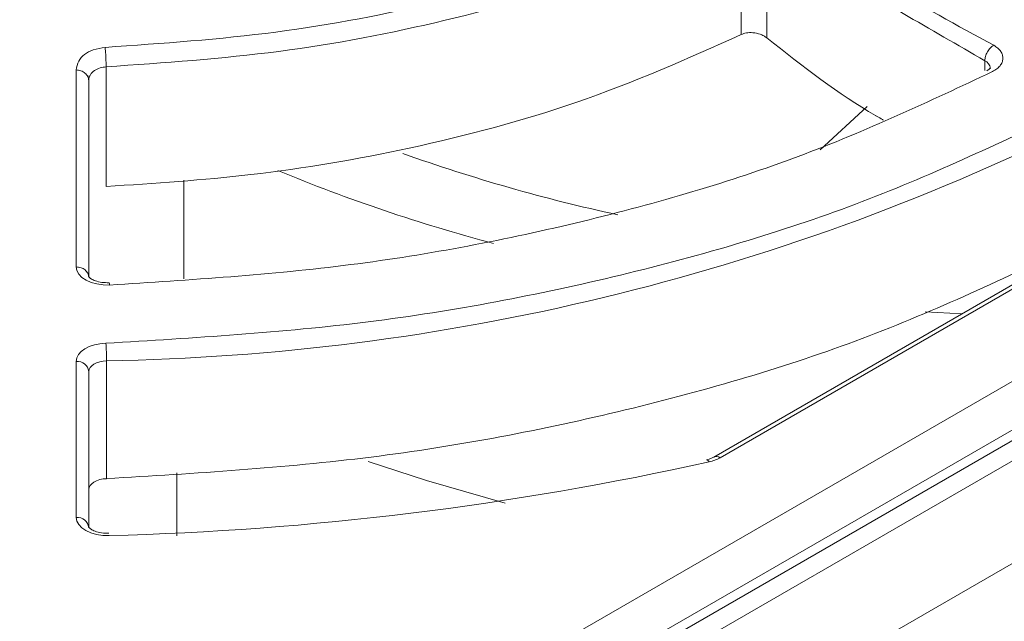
# Model space of a CAD drawing. Header units: millimetres. Extents: x -420 to 420, y -297 to 297.
# Tile 193 of 203: x 282 to 298, y 212 to 221. Entities that reach past the tile are written whole.
import ezdxf

# ---------------------------------------------------------------- set-up
doc = ezdxf.new("R2010")
doc.units = ezdxf.units.MM
doc.header["$MEASUREMENT"] = 0
doc.layers.add('layer 1', color=7, linetype='Continuous')

msp = doc.modelspace()

# ---------------------------------------------------------------- linework, layer by layer
at = {"layer": 'layer 1', "lineweight": 9}
for points in [[(269.8796, 197.9161), (269.8796, 197.9161), (332.3764, 233.9946), (332.3764, 233.9946)], [(332.0228, 232.1575), (332.0228, 232.1575), (270.5868, 196.6913), (270.5868, 196.6913)], [(274.4773, 201.8363), (274.4773, 201.8363), (326.8043, 232.0439), (326.8043, 232.0439)], [(327.4593, 231.6517), (327.4593, 231.6517), (274.8497, 201.2807), (274.8497, 201.2807)], [(327.7093, 231.6269), (327.7093, 231.6269), (275.0997, 201.2559), (275.0997, 201.2559)], [(248.5826, 176.6395), (248.5826, 176.6395), (332.0228, 224.8086), (332.0228, 224.8086)], [(332.73, 223.5838), (332.73, 223.5838), (249.2898, 175.4146), (249.2898, 175.4146)], [(293.746, 220.9743), (293.746, 220.9743), (293.746, 222.8805), (293.746, 222.8805)], [(294.1552, 222.8263), (294.1552, 222.8263), (294.1552, 220.9201), (294.1552, 220.9201)], [(297.7145, 220.4357), (297.7093, 220.4891), (297.6757, 220.5359), (297.6267, 220.5579)], [(297.6267, 220.4005), (297.6267, 220.4005), (297.6267, 220.5579), (297.6267, 220.5579)], [(283.34, 220.3083), (283.34, 220.3083), (283.377, 220.3233), (283.377, 220.3233)], [(283.632, 220.4605), (283.632, 220.4605), (283.632, 218.5543), (283.632, 218.5543)], [(254.9467, 172.149), (254.9467, 172.149), (338.3869, 220.3181), (338.3869, 220.3181)], [(340.1547, 219.7057), (340.1547, 219.7057), (255.6537, 170.9244), (255.6537, 170.9244)], [(295.0021, 219.1375), (295.0021, 219.1375), (295.7517, 219.8283), (295.7517, 219.8283)], [(283.639, 215.7796), (288.9891, 215.8666), (294.2534, 217.1376), (299.0539, 219.5009)], [(288.3557, 219.0811), (289.4748, 218.6817), (290.6186, 218.3555), (291.7798, 218.1041)], [(286.3685, 218.8073), (287.4859, 218.3457), (288.6323, 217.9581), (289.8004, 217.6468)], [(284.8675, 217.0854), (284.8675, 217.0854), (284.8675, 218.6555), (284.8675, 218.6555)], [(300.8236, 218.5829), (300.8236, 218.5829), (293.3092, 214.2448), (293.3092, 214.2448)], [(300.9236, 218.5729), (300.9236, 218.5729), (293.4092, 214.235), (293.4092, 214.235)], [(283.6864, 216.9854), (283.6878, 216.9982), (283.6852, 217.0108), (283.6792, 217.022)], [(297.2661, 216.5292), (297.2661, 216.5292), (296.6761, 216.5582), (296.6761, 216.5582)], [(283.639, 215.7796), (283.639, 215.8726), (283.6354, 215.9656), (283.628, 216.0582)], [(283.3556, 215.6068), (283.3446, 215.7066), (283.2556, 215.7792), (283.1556, 215.77)], [(283.639, 215.7796), (283.639, 215.7796), (283.639, 213.9016), (283.639, 213.9016)], [(283.1556, 213.2844), (283.1556, 213.2844), (283.1556, 215.77), (283.1556, 215.77)], [(283.3556, 215.6068), (283.3556, 215.6068), (283.3556, 213.121), (283.3556, 213.121)], [(293.2374, 214.1702), (293.2976, 214.183), (293.3554, 214.2048), (293.4092, 214.235)], [(293.4092, 214.235), (293.3802, 214.257), (293.3414, 214.2606), (293.3088, 214.2446)], [(283.6792, 212.996), (286.8957, 213.0778), (290.0968, 213.471), (293.2374, 214.1702)], [(284.7557, 212.989), (284.7557, 212.989), (284.7557, 213.9928), (284.7557, 213.9928)], [(283.3556, 213.121), (283.3446, 213.2208), (283.2556, 213.2934), (283.1556, 213.2844)]]:
    msp.add_open_spline(points, degree=3, dxfattribs=at)
for points, knots in [([(283.6164, 220.7697), (284.5297, 220.8335), (285.4429, 220.8973), (286.3365, 221.0139), (286.3365, 221.0139), (287.2299, 221.1307), (288.1037, 221.3003), (288.9529, 221.5035), (288.9529, 221.5035), (289.8022, 221.7067), (290.627, 221.9437), (291.3998, 222.2257), (291.3998, 222.2257), (292.1726, 222.5079), (292.8938, 222.8353), (293.6148, 223.1626)], [0, 0, 0, 0, 0.2, 0.2, 0.2, 0.2, 0.4, 0.4, 0.4, 0.4, 0.6, 0.6, 0.6, 0.6, 1, 1, 1, 1]), ([(294.2966, 223.0724), (294.8735, 222.6285), (295.4505, 222.1849), (296.0311, 221.8055), (296.0311, 221.8055), (296.6077, 221.4291), (297.1879, 221.1159), (297.7681, 220.8029)], [0, 0, 0, 0, 0.3333333, 0.3333333, 0.3333333, 0.3333333, 1, 1, 1, 1]), ([(293.746, 222.8805), (293.0168, 222.5491), (292.2874, 222.2177), (291.5056, 221.9321), (291.5056, 221.9321), (290.7238, 221.6465), (289.8896, 221.4069), (289.0303, 221.2013), (289.0303, 221.2013), (288.1713, 220.9955), (287.2875, 220.8241), (286.3835, 220.7063), (286.3835, 220.7063), (285.4797, 220.5887), (284.5559, 220.5245), (283.632, 220.4605)], [0, 0, 0, 0, 0.2, 0.2, 0.2, 0.2, 0.4, 0.4, 0.4, 0.4, 0.6, 0.6, 0.6, 0.6, 1, 1, 1, 1]), ([(297.6267, 220.5579), (297.1923, 220.8087), (296.7579, 221.0593), (296.3235, 221.3101), (296.3235, 221.3101), (296.2139, 221.3733), (296.1045, 221.4367), (295.9949, 221.4999), (295.9949, 221.4999), (295.9671, 221.5159), (295.9391, 221.5321), (295.9113, 221.5481), (295.9113, 221.5481), (295.9041, 221.5523), (295.8969, 221.5563), (295.8897, 221.5605), (295.8897, 221.5605), (295.8877, 221.5617), (295.8859, 221.5627), (295.8839, 221.5639), (295.8839, 221.5639), (295.8835, 221.5641), (295.8829, 221.5645), (295.8823, 221.5647), (295.8823, 221.5647), (295.8821, 221.5649), (295.8821, 221.5649), (295.8819, 221.5651), (295.8819, 221.5651), (295.8817, 221.5651), (295.8817, 221.5651), (295.8815, 221.5653), (295.8815, 221.5653), (295.5911, 221.7323), (295.3005, 221.9307), (295.0129, 222.1461), (295.0129, 222.1461), (294.7251, 222.3617), (294.44, 222.5939), (294.1552, 222.8263)], [0, 0, 0, 0, 0.0909091, 0.0909091, 0.0909091, 0.0909091, 0.1818182, 0.1818182, 0.1818182, 0.1818182, 0.2727273, 0.2727273, 0.2727273, 0.2727273, 0.3636364, 0.3636364, 0.3636364, 0.3636364, 0.4545455, 0.4545455, 0.4545455, 0.4545455, 0.5454545, 0.5454545, 0.5454545, 0.5454545, 0.6363636, 0.6363636, 0.6363636, 0.6363636, 0.7272727, 0.7272727, 0.7272727, 0.7272727, 0.8181818, 0.8181818, 0.8181818, 0.8181818, 1, 1, 1, 1]), ([(293.746, 220.9743), (292.8912, 220.5919), (292.0362, 220.2097), (291.1118, 219.8907), (291.1118, 219.8907), (290.2744, 219.6017), (289.3797, 219.3647), (288.4607, 219.1665), (288.4607, 219.1665), (287.6373, 218.9889), (286.7941, 218.8423), (285.9351, 218.7431), (285.9351, 218.7431), (285.1757, 218.6555), (284.4039, 218.6049), (283.632, 218.5543)], [0, 0, 0, 0, 0.2, 0.2, 0.2, 0.2, 0.4, 0.4, 0.4, 0.4, 0.6, 0.6, 0.6, 0.6, 1, 1, 1, 1]), ([(294.1552, 220.9201), (294.1388, 220.9319), (294.1224, 220.9437), (294.1044, 220.9537), (294.1044, 220.9537), (294.087, 220.9635), (294.068, 220.9717), (294.0484, 220.9787), (294.0484, 220.9787), (294.0116, 220.9917), (293.9724, 221.0001), (293.9328, 221.0035), (293.9328, 221.0035), (293.897, 221.0067), (293.8608, 221.0057), (293.8284, 220.9995), (293.8284, 220.9995), (293.799, 220.9939), (293.7726, 220.9841), (293.746, 220.9743)], [0, 0, 0, 0, 0.1666667, 0.1666667, 0.1666667, 0.1666667, 0.3333333, 0.3333333, 0.3333333, 0.3333333, 0.5, 0.5, 0.5, 0.5, 0.6666667, 0.6666667, 0.6666667, 0.6666667, 1, 1, 1, 1]), ([(294.1552, 220.9201), (294.7291, 220.4699), (295.3029, 220.0199), (295.8829, 219.6865), (295.8829, 219.6865), (295.8829, 219.6865), (295.8831, 219.6863), (295.8831, 219.6863), (295.8831, 219.6863), (295.8837, 219.6859), (295.8845, 219.6855), (295.8851, 219.6851), (295.8851, 219.6851), (295.8871, 219.6841), (295.8889, 219.6829), (295.8909, 219.6819), (295.8909, 219.6819), (295.8979, 219.6777), (295.9051, 219.6737), (295.9123, 219.6695), (295.9123, 219.6695), (295.9401, 219.6535), (295.9679, 219.6375), (295.9955, 219.6213), (295.9955, 219.6213), (296.0007, 219.6183), (296.0059, 219.6155), (296.0111, 219.6125)], [0, 0, 0, 0, 0.125, 0.125, 0.125, 0.125, 0.25, 0.25, 0.25, 0.25, 0.375, 0.375, 0.375, 0.375, 0.5, 0.5, 0.5, 0.5, 0.625, 0.625, 0.625, 0.625, 0.75, 0.75, 0.75, 0.75, 1, 1, 1, 1]), ([(297.7681, 220.8029), (297.7495, 220.7897), (297.7309, 220.7765), (297.7139, 220.7591), (297.7139, 220.7591), (297.6969, 220.7417), (297.6813, 220.7201), (297.6681, 220.6973), (297.6681, 220.6973), (297.6547, 220.6743), (297.6439, 220.6501), (297.6373, 220.6265), (297.6373, 220.6265), (297.6309, 220.6031), (297.6287, 220.5805), (297.6267, 220.5579)], [0, 0, 0, 0, 0.2, 0.2, 0.2, 0.2, 0.4, 0.4, 0.4, 0.4, 0.6, 0.6, 0.6, 0.6, 1, 1, 1, 1]), ([(297.7681, 220.8029), (297.7905, 220.7881), (297.8131, 220.7735), (297.8321, 220.7575), (297.8321, 220.7575), (297.8511, 220.7413), (297.8665, 220.7237), (297.8789, 220.7055), (297.8789, 220.7055), (297.8915, 220.6873), (297.9009, 220.6685), (297.9067, 220.6493), (297.9067, 220.6493), (297.9127, 220.6301), (297.9153, 220.6105), (297.9143, 220.5909), (297.9143, 220.5909), (297.9133, 220.5713), (297.9091, 220.5519), (297.9013, 220.5329), (297.9013, 220.5329), (297.8935, 220.5139), (297.8823, 220.4953), (297.8683, 220.4775), (297.8683, 220.4775), (297.8541, 220.4597), (297.8371, 220.4427), (297.8165, 220.4271), (297.8165, 220.4271), (297.7961, 220.4117), (297.7723, 220.3977), (297.7483, 220.3839)], [0, 0, 0, 0, 0.1111111, 0.1111111, 0.1111111, 0.1111111, 0.2222222, 0.2222222, 0.2222222, 0.2222222, 0.3333333, 0.3333333, 0.3333333, 0.3333333, 0.4444444, 0.4444444, 0.4444444, 0.4444444, 0.5555556, 0.5555556, 0.5555556, 0.5555556, 0.6666667, 0.6666667, 0.6666667, 0.6666667, 0.7777778, 0.7777778, 0.7777778, 0.7777778, 1, 1, 1, 1]), ([(283.1556, 220.4101), (283.1646, 220.4579), (283.1736, 220.5057), (283.1966, 220.5501), (283.1966, 220.5501), (283.2166, 220.5893), (283.2476, 220.6259), (283.287, 220.6567), (283.287, 220.6567), (283.3264, 220.6875), (283.3746, 220.7125), (283.427, 220.7299), (283.427, 220.7299), (283.4864, 220.7497), (283.5514, 220.7597), (283.6164, 220.7697)], [0, 0, 0, 0, 0.2, 0.2, 0.2, 0.2, 0.4, 0.4, 0.4, 0.4, 0.6, 0.6, 0.6, 0.6, 1, 1, 1, 1]), ([(283.6164, 220.7697), (283.6184, 220.7475), (283.6206, 220.7255), (283.6224, 220.7007), (283.6224, 220.7007), (283.6244, 220.6755), (283.626, 220.6475), (283.6274, 220.6193), (283.6274, 220.6193), (283.6288, 220.5911), (283.63, 220.5625), (283.6308, 220.5359), (283.6308, 220.5359), (283.6316, 220.5095), (283.6318, 220.4849), (283.632, 220.4605)], [0, 0, 0, 0, 0.2, 0.2, 0.2, 0.2, 0.4, 0.4, 0.4, 0.4, 0.6, 0.6, 0.6, 0.6, 1, 1, 1, 1]), ([(283.1556, 217.2736), (283.1556, 217.7229), (283.1556, 218.1719), (283.1556, 218.6909), (283.1556, 218.6909), (283.1556, 219.2163), (283.1556, 219.8133), (283.1556, 220.4101)], [0, 0, 0, 0, 0.3333333, 0.3333333, 0.3333333, 0.3333333, 1, 1, 1, 1]), ([(283.3556, 220.2445), (283.3548, 220.2551), (283.354, 220.2657), (283.3514, 220.2761), (283.3514, 220.2761), (283.3488, 220.2865), (283.3446, 220.2967), (283.3392, 220.3065), (283.3392, 220.3065), (283.3284, 220.3259), (283.3134, 220.3439), (283.295, 220.3591), (283.295, 220.3591), (283.2768, 220.3743), (283.255, 220.3869), (283.2312, 220.3959), (283.2312, 220.3959), (283.2194, 220.4005), (283.2072, 220.4041), (283.1944, 220.4063), (283.1944, 220.4063), (283.1818, 220.4085), (283.1686, 220.4093), (283.1556, 220.4101)], [0, 0, 0, 0, 0.1428571, 0.1428571, 0.1428571, 0.1428571, 0.2857143, 0.2857143, 0.2857143, 0.2857143, 0.4285714, 0.4285714, 0.4285714, 0.4285714, 0.5714286, 0.5714286, 0.5714286, 0.5714286, 0.7142857, 0.7142857, 0.7142857, 0.7142857, 1, 1, 1, 1]), ([(283.632, 220.4605), (283.5998, 220.4563), (283.5674, 220.4521), (283.5374, 220.4435), (283.5374, 220.4435), (283.5044, 220.4339), (283.4742, 220.4189), (283.4484, 220.4011), (283.4484, 220.4011), (283.4204, 220.3815), (283.3976, 220.3585), (283.3816, 220.3331), (283.3816, 220.3331), (283.3732, 220.3197), (283.3664, 220.3055), (283.3624, 220.2909), (283.3624, 220.2909), (283.3584, 220.2757), (283.357, 220.2601), (283.3556, 220.2445)], [0, 0, 0, 0, 0.1666667, 0.1666667, 0.1666667, 0.1666667, 0.3333333, 0.3333333, 0.3333333, 0.3333333, 0.5, 0.5, 0.5, 0.5, 0.6666667, 0.6666667, 0.6666667, 0.6666667, 1, 1, 1, 1]), ([(297.7483, 220.3839), (296.7431, 219.9115), (295.7377, 219.4391), (294.6548, 219.0333), (294.6548, 219.0333), (293.572, 218.6275), (292.4114, 218.2881), (291.2148, 217.9989), (291.2148, 217.9989), (290.018, 217.7097), (288.7849, 217.4704), (287.5243, 217.3098), (287.5243, 217.3098), (286.2635, 217.1494), (284.9751, 217.0674), (283.6864, 216.9854)], [0, 0, 0, 0, 0.2, 0.2, 0.2, 0.2, 0.4, 0.4, 0.4, 0.4, 0.6, 0.6, 0.6, 0.6, 1, 1, 1, 1]), ([(297.7131, 220.4383), (297.7137, 220.4399), (297.7143, 220.4413), (297.7117, 220.4387), (297.7117, 220.4387), (297.7081, 220.4351), (297.6981, 220.4241), (297.6825, 220.4135), (297.6825, 220.4135), (297.6749, 220.4083), (297.6657, 220.4033), (297.6563, 220.3981)], [0, 0, 0, 0, 0.25, 0.25, 0.25, 0.25, 0.5, 0.5, 0.5, 0.5, 1, 1, 1, 1]), ([(283.3556, 220.2445), (283.3556, 220.0419), (283.3556, 219.8393), (283.3556, 219.6369), (283.3556, 219.6369), (283.3556, 219.5761), (283.3556, 219.5153), (283.3556, 219.4549), (283.3556, 219.4549), (283.3556, 219.1261), (283.3556, 218.8049), (283.3556, 218.5371), (283.3556, 218.5371), (283.3556, 218.5369), (283.3556, 218.5367), (283.3556, 218.5365), (283.3556, 218.5365), (283.3556, 218.5345), (283.3556, 218.5323), (283.3556, 218.5303), (283.3556, 218.5303), (283.3556, 218.5243), (283.3556, 218.5183), (283.3556, 218.5123), (283.3556, 218.5123), (283.3556, 218.4895), (283.3556, 218.4665), (283.3556, 218.4437), (283.3556, 218.4437), (283.3556, 218.3541), (283.3556, 218.2643), (283.3556, 218.1747), (283.3556, 218.1747), (283.3556, 217.8199), (283.3556, 217.465), (283.3556, 217.1102)], [0, 0, 0, 0, 0.1, 0.1, 0.1, 0.1, 0.2, 0.2, 0.2, 0.2, 0.3, 0.3, 0.3, 0.3, 0.4, 0.4, 0.4, 0.4, 0.5, 0.5, 0.5, 0.5, 0.6, 0.6, 0.6, 0.6, 0.7, 0.7, 0.7, 0.7, 0.8, 0.8, 0.8, 0.8, 1, 1, 1, 1]), ([(283.628, 216.0582), (285.0309, 216.143), (286.4335, 216.2276), (287.8063, 216.3994), (287.8063, 216.3994), (289.1789, 216.5714), (290.5214, 216.8304), (291.8238, 217.1448), (291.8238, 217.1448), (293.126, 217.459), (294.3882, 217.8291), (295.5643, 218.2725), (295.5643, 218.2725), (296.7401, 218.7159), (297.8299, 219.2327), (298.9195, 219.7497)], [0, 0, 0, 0, 0.2, 0.2, 0.2, 0.2, 0.4, 0.4, 0.4, 0.4, 0.6, 0.6, 0.6, 0.6, 1, 1, 1, 1]), ([(299.0539, 217.6228), (297.9555, 217.1016), (296.8571, 216.5806), (295.6717, 216.1336), (295.6717, 216.1336), (294.4862, 215.6866), (293.2138, 215.3138), (291.901, 214.9968), (291.901, 214.9968), (290.588, 214.68), (289.2347, 214.4188), (287.8509, 214.2456), (287.8509, 214.2456), (286.4673, 214.0724), (285.0533, 213.987), (283.639, 213.9016)], [0, 0, 0, 0, 0.2, 0.2, 0.2, 0.2, 0.4, 0.4, 0.4, 0.4, 0.6, 0.6, 0.6, 0.6, 1, 1, 1, 1]), ([(283.6864, 216.9854), (283.6864, 216.9854), (283.5848, 216.9878), (283.5848, 216.9878), (283.5848, 216.9878), (283.5848, 216.9878), (283.4858, 217.002), (283.4858, 217.002), (283.4858, 217.002), (283.4858, 217.002), (283.3942, 217.0276), (283.3942, 217.0276), (283.3942, 217.0276), (283.3942, 217.0276), (283.3132, 217.0632), (283.3132, 217.0632), (283.3132, 217.0632), (283.3132, 217.0632), (283.2464, 217.1078), (283.2464, 217.1078), (283.2464, 217.1078), (283.2464, 217.1078), (283.1968, 217.159), (283.1968, 217.159), (283.1968, 217.159), (283.1968, 217.159), (283.166, 217.215), (283.166, 217.215), (283.166, 217.215), (283.166, 217.215), (283.1556, 217.2736), (283.1556, 217.2736)], [0, 0, 0, 0, 0.1111111, 0.1111111, 0.1111111, 0.1111111, 0.2222222, 0.2222222, 0.2222222, 0.2222222, 0.3333333, 0.3333333, 0.3333333, 0.3333333, 0.4444444, 0.4444444, 0.4444444, 0.4444444, 0.5555556, 0.5555556, 0.5555556, 0.5555556, 0.6666667, 0.6666667, 0.6666667, 0.6666667, 0.7777778, 0.7777778, 0.7777778, 0.7777778, 1, 1, 1, 1]), ([(283.3556, 217.1102), (283.3526, 217.1316), (283.3496, 217.153), (283.3404, 217.1728), (283.3404, 217.1728), (283.3312, 217.1924), (283.3158, 217.2104), (283.297, 217.2258), (283.297, 217.2258), (283.2784, 217.241), (283.2564, 217.2536), (283.2322, 217.2612), (283.2322, 217.2612), (283.208, 217.2686), (283.1818, 217.2712), (283.1556, 217.2736)], [0, 0, 0, 0, 0.2, 0.2, 0.2, 0.2, 0.4, 0.4, 0.4, 0.4, 0.6, 0.6, 0.6, 0.6, 1, 1, 1, 1]), ([(283.6794, 217.022), (283.641, 217.0226), (283.6026, 217.0232), (283.566, 217.0278), (283.566, 217.0278), (283.528, 217.0326), (283.4922, 217.0416), (283.4614, 217.0526), (283.4614, 217.0526), (283.4356, 217.0618), (283.4134, 217.0722), (283.3962, 217.0828), (283.3962, 217.0828), (283.3782, 217.094), (283.366, 217.1056), (283.3604, 217.1114), (283.3604, 217.1114), (283.3558, 217.116), (283.3556, 217.1168), (283.3554, 217.1178)], [0, 0, 0, 0, 0.1666667, 0.1666667, 0.1666667, 0.1666667, 0.3333333, 0.3333333, 0.3333333, 0.3333333, 0.5, 0.5, 0.5, 0.5, 0.6666667, 0.6666667, 0.6666667, 0.6666667, 1, 1, 1, 1]), ([(283.1556, 215.77), (283.1556, 215.77), (283.1646, 215.8244), (283.1646, 215.8244), (283.1646, 215.8244), (283.1646, 215.8244), (283.1912, 215.8768), (283.1912, 215.8768), (283.1912, 215.8768), (283.1912, 215.8768), (283.2342, 215.9254), (283.2342, 215.9254), (283.2342, 215.9254), (283.2342, 215.9254), (283.2924, 215.9684), (283.2924, 215.9684), (283.2924, 215.9684), (283.2924, 215.9684), (283.3636, 216.0044), (283.3636, 216.0044), (283.3636, 216.0044), (283.3636, 216.0044), (283.4454, 216.032), (283.4454, 216.032), (283.4454, 216.032), (283.4454, 216.032), (283.5344, 216.05), (283.5344, 216.05), (283.5344, 216.05), (283.5344, 216.05), (283.628, 216.0582), (283.628, 216.0582)], [0, 0, 0, 0, 0.1111111, 0.1111111, 0.1111111, 0.1111111, 0.2222222, 0.2222222, 0.2222222, 0.2222222, 0.3333333, 0.3333333, 0.3333333, 0.3333333, 0.4444444, 0.4444444, 0.4444444, 0.4444444, 0.5555556, 0.5555556, 0.5555556, 0.5555556, 0.6666667, 0.6666667, 0.6666667, 0.6666667, 0.7777778, 0.7777778, 0.7777778, 0.7777778, 1, 1, 1, 1]), ([(283.639, 215.7796), (283.639, 215.7796), (283.583, 215.7748), (283.583, 215.7748), (283.583, 215.7748), (283.583, 215.7748), (283.5294, 215.7638), (283.5294, 215.7638), (283.5294, 215.7638), (283.5294, 215.7638), (283.4804, 215.7474), (283.4804, 215.7474), (283.4804, 215.7474), (283.4804, 215.7474), (283.4378, 215.7258), (283.4378, 215.7258), (283.4378, 215.7258), (283.4378, 215.7258), (283.4028, 215.7), (283.4028, 215.7), (283.4028, 215.7), (283.4028, 215.7), (283.377, 215.6708), (283.377, 215.6708), (283.377, 215.6708), (283.377, 215.6708), (283.361, 215.6394), (283.361, 215.6394), (283.361, 215.6394), (283.361, 215.6394), (283.3556, 215.6068), (283.3556, 215.6068)], [0, 0, 0, 0, 0.1111111, 0.1111111, 0.1111111, 0.1111111, 0.2222222, 0.2222222, 0.2222222, 0.2222222, 0.3333333, 0.3333333, 0.3333333, 0.3333333, 0.4444444, 0.4444444, 0.4444444, 0.4444444, 0.5555556, 0.5555556, 0.5555556, 0.5555556, 0.6666667, 0.6666667, 0.6666667, 0.6666667, 0.7777778, 0.7777778, 0.7777778, 0.7777778, 1, 1, 1, 1]), ([(293.3092, 214.2448), (293.2868, 214.2336), (293.2646, 214.2224), (293.2364, 214.2136), (293.2364, 214.2136), (293.223, 214.2094), (293.2082, 214.2056), (293.1934, 214.202)], [0, 0, 0, 0, 0.3333333, 0.3333333, 0.3333333, 0.3333333, 1, 1, 1, 1]), ([(287.8059, 214.1772), (287.8059, 214.1772), (288.7337, 213.8724), (288.7337, 213.8724), (288.7337, 213.8724), (288.7337, 213.8724), (289.9888, 213.514), (289.9888, 213.514)], [0, 0, 0, 0, 0.3333333, 0.3333333, 0.3333333, 0.3333333, 1, 1, 1, 1]), ([(293.1928, 214.2018), (293.1928, 214.2018), (293.197, 214.2024), (293.197, 214.2024), (293.197, 214.2024), (293.197, 214.2024), (293.2096, 214.1988), (293.2096, 214.1988), (293.2096, 214.1988), (293.2096, 214.1988), (293.2232, 214.188), (293.2232, 214.188), (293.2232, 214.188), (293.2232, 214.188), (293.2374, 214.1702), (293.2374, 214.1702)], [0, 0, 0, 0, 0.2, 0.2, 0.2, 0.2, 0.4, 0.4, 0.4, 0.4, 0.6, 0.6, 0.6, 0.6, 1, 1, 1, 1]), ([(283.639, 213.9016), (283.639, 213.9016), (283.583, 213.8968), (283.583, 213.8968), (283.583, 213.8968), (283.583, 213.8968), (283.5294, 213.8858), (283.5294, 213.8858), (283.5294, 213.8858), (283.5294, 213.8858), (283.4804, 213.8692), (283.4804, 213.8692), (283.4804, 213.8692), (283.4804, 213.8692), (283.4378, 213.8478), (283.4378, 213.8478), (283.4378, 213.8478), (283.4378, 213.8478), (283.4028, 213.822), (283.4028, 213.822), (283.4028, 213.822), (283.4028, 213.822), (283.377, 213.7928), (283.377, 213.7928), (283.377, 213.7928), (283.377, 213.7928), (283.361, 213.7614), (283.361, 213.7614), (283.361, 213.7614), (283.361, 213.7614), (283.3556, 213.7288), (283.3556, 213.7288)], [0, 0, 0, 0, 0.1111111, 0.1111111, 0.1111111, 0.1111111, 0.2222222, 0.2222222, 0.2222222, 0.2222222, 0.3333333, 0.3333333, 0.3333333, 0.3333333, 0.4444444, 0.4444444, 0.4444444, 0.4444444, 0.5555556, 0.5555556, 0.5555556, 0.5555556, 0.6666667, 0.6666667, 0.6666667, 0.6666667, 0.7777778, 0.7777778, 0.7777778, 0.7777778, 1, 1, 1, 1]), ([(283.6792, 212.996), (283.6792, 212.996), (283.5784, 212.9992), (283.5784, 212.9992), (283.5784, 212.9992), (283.5784, 212.9992), (283.4808, 213.014), (283.4808, 213.014), (283.4808, 213.014), (283.4808, 213.014), (283.3902, 213.0398), (283.3902, 213.0398), (283.3902, 213.0398), (283.3902, 213.0398), (283.3106, 213.0756), (283.3106, 213.0756), (283.3106, 213.0756), (283.3106, 213.0756), (283.2448, 213.1198), (283.2448, 213.1198), (283.2448, 213.1198), (283.2448, 213.1198), (283.196, 213.1708), (283.196, 213.1708), (283.196, 213.1708), (283.196, 213.1708), (283.1658, 213.2264), (283.1658, 213.2264), (283.1658, 213.2264), (283.1658, 213.2264), (283.1556, 213.2844), (283.1556, 213.2844)], [0, 0, 0, 0, 0.1111111, 0.1111111, 0.1111111, 0.1111111, 0.2222222, 0.2222222, 0.2222222, 0.2222222, 0.3333333, 0.3333333, 0.3333333, 0.3333333, 0.4444444, 0.4444444, 0.4444444, 0.4444444, 0.5555556, 0.5555556, 0.5555556, 0.5555556, 0.6666667, 0.6666667, 0.6666667, 0.6666667, 0.7777778, 0.7777778, 0.7777778, 0.7777778, 1, 1, 1, 1]), ([(283.6738, 213.0326), (283.6354, 213.0336), (283.597, 213.0344), (283.5606, 213.0394), (283.5606, 213.0394), (283.523, 213.0444), (283.4876, 213.0538), (283.4574, 213.0648), (283.4574, 213.0648), (283.432, 213.0742), (283.4102, 213.0846), (283.3938, 213.0952), (283.3938, 213.0952), (283.3764, 213.1064), (283.3646, 213.1176), (283.3596, 213.123), (283.3596, 213.123), (283.3556, 213.1272), (283.3556, 213.1276), (283.3556, 213.1282)], [0, 0, 0, 0, 0.1666667, 0.1666667, 0.1666667, 0.1666667, 0.3333333, 0.3333333, 0.3333333, 0.3333333, 0.5, 0.5, 0.5, 0.5, 0.6666667, 0.6666667, 0.6666667, 0.6666667, 1, 1, 1, 1])]:
    msp.add_open_spline(points, degree=3, knots=knots, dxfattribs=at)

doc.saveas('drawing.dxf')
